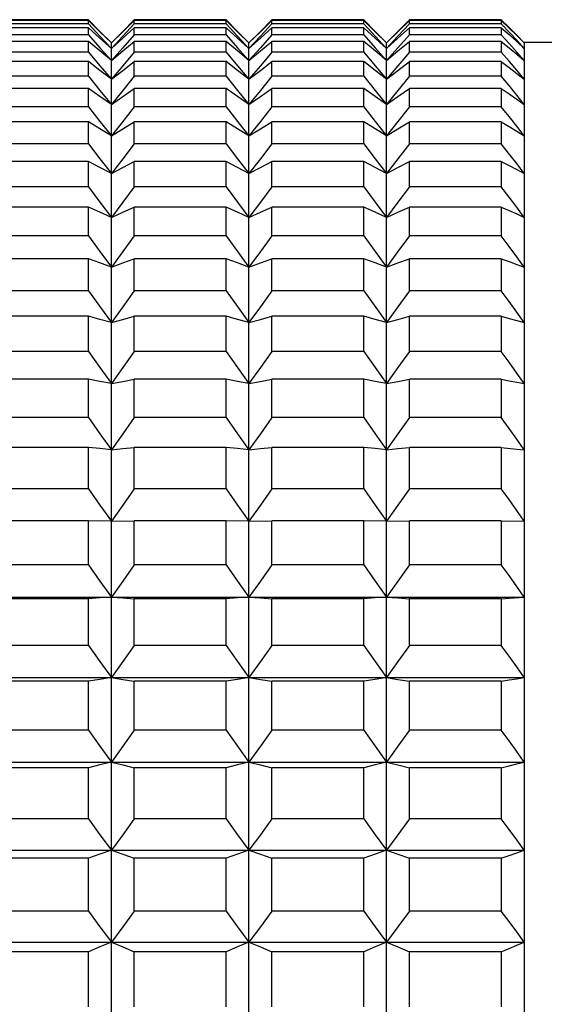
# Model space of a CAD drawing. Header units: millimetres. Extents: x -360 to -91, y -544 to -437.
# Tile 34 of 40: x -198 to -189, y -482 to -465. Entities that reach past the tile are written whole.
import ezdxf

# ---------------------------------------------------------------- set-up
doc = ezdxf.new("R2010")
doc.units = ezdxf.units.MM
doc.header["$LTSCALE"] = 16.335
doc.layers.get('0').update_dxf_attribs({"linetype": 'CONTINUOUS'})

msp = doc.modelspace()

# ---------------------------------------------------------------- linework, layer by layer
at = {"color": 7, "linetype": 'Continuous'}
for p, q in [((-196.629, -464.589), (-198.229, -464.589)), ((-196.629, -464.589), (-196.428, -464.792)), ((-195.829, -464.589), (-196.031, -464.792)), ((-194.229, -464.589), (-195.829, -464.589)), ((-194.229, -464.589), (-194.028, -464.792)), ((-193.429, -464.589), (-193.631, -464.792)), ((-191.829, -464.589), (-193.429, -464.589)), ((-191.829, -464.589), (-191.628, -464.792)), ((-191.029, -464.589), (-191.231, -464.792)), ((-189.429, -464.589), (-191.029, -464.589)), ((-189.295, -464.725), (-189.429, -464.589)), ((-196.629, -464.605), (-198.229, -464.605)), ((-196.629, -464.661), (-198.229, -464.661)), ((-196.629, -464.728), (-198.229, -464.728)), ((-196.629, -464.661), (-196.629, -464.605)), ((-196.428, -464.801), (-196.629, -464.605)), ((-196.629, -464.661), (-196.428, -464.877)), ((-196.629, -464.85), (-196.629, -464.728)), ((-196.428, -464.91), (-196.629, -464.728)), ((-196.031, -464.801), (-195.829, -464.605)), ((-195.829, -464.661), (-196.031, -464.877)), ((-196.031, -464.91), (-195.829, -464.728)), ((-195.829, -464.661), (-195.829, -464.605)), ((-194.229, -464.605), (-195.829, -464.605)), ((-194.229, -464.661), (-195.829, -464.661)), ((-195.829, -464.85), (-195.829, -464.728)), ((-194.229, -464.728), (-195.829, -464.728)), ((-194.229, -464.661), (-194.229, -464.605)), ((-194.028, -464.801), (-194.229, -464.605)), ((-194.229, -464.661), (-194.028, -464.877)), ((-194.229, -464.85), (-194.229, -464.728)), ((-194.028, -464.91), (-194.229, -464.728)), ((-193.631, -464.801), (-193.429, -464.605)), ((-193.429, -464.661), (-193.631, -464.877)), ((-193.631, -464.91), (-193.429, -464.728)), ((-193.429, -464.661), (-193.429, -464.605)), ((-191.829, -464.605), (-193.429, -464.605)), ((-191.829, -464.661), (-193.429, -464.661)), ((-193.429, -464.85), (-193.429, -464.728)), ((-191.829, -464.728), (-193.429, -464.728)), ((-191.829, -464.661), (-191.829, -464.605)), ((-191.628, -464.801), (-191.829, -464.605)), ((-191.829, -464.661), (-191.628, -464.877)), ((-191.829, -464.85), (-191.829, -464.728)), ((-191.628, -464.91), (-191.829, -464.728)), ((-191.231, -464.801), (-191.029, -464.605)), ((-191.029, -464.661), (-191.231, -464.877)), ((-191.231, -464.91), (-191.029, -464.728)), ((-191.029, -464.661), (-191.029, -464.605)), ((-189.429, -464.605), (-191.029, -464.605)), ((-189.429, -464.661), (-191.029, -464.661)), ((-191.029, -464.85), (-191.029, -464.728)), ((-189.429, -464.728), (-191.029, -464.728)), ((-189.429, -464.605), (-189.429, -464.661)), ((-189.429, -464.605), (-189.295, -464.736)), ((-189.277, -464.824), (-189.429, -464.661)), ((-189.429, -464.728), (-189.429, -464.85)), ((-189.429, -464.728), (-189.295, -464.849)), ((-196.629, -464.85), (-198.229, -464.85)), ((-196.629, -464.85), (-196.428, -465.077)), ((-196.428, -464.792), (-196.229, -464.994)), ((-196.229, -464.994), (-196.428, -464.801)), ((-196.428, -464.877), (-196.229, -465.09)), ((-196.229, -465.09), (-196.428, -464.91)), ((-196.031, -464.792), (-196.229, -464.994)), ((-196.229, -464.994), (-196.031, -464.801)), ((-196.031, -464.877), (-196.229, -465.09)), ((-196.229, -465.09), (-196.031, -464.91)), ((-195.829, -464.85), (-196.031, -465.077)), ((-194.229, -464.85), (-195.829, -464.85)), ((-194.229, -464.85), (-194.028, -465.077)), ((-194.028, -464.792), (-193.829, -464.994)), ((-193.829, -464.994), (-194.028, -464.801)), ((-194.028, -464.877), (-193.829, -465.09)), ((-193.829, -465.09), (-194.028, -464.91)), ((-193.631, -464.792), (-193.829, -464.994)), ((-193.829, -464.994), (-193.631, -464.801)), ((-193.631, -464.877), (-193.829, -465.09)), ((-193.829, -465.09), (-193.631, -464.91)), ((-193.429, -464.85), (-193.631, -465.077)), ((-191.829, -464.85), (-193.429, -464.85)), ((-191.829, -464.85), (-191.628, -465.077)), ((-191.628, -464.792), (-191.429, -464.994)), ((-191.429, -464.994), (-191.628, -464.801)), ((-191.628, -464.877), (-191.429, -465.09)), ((-191.429, -465.09), (-191.628, -464.91)), ((-191.231, -464.792), (-191.429, -464.994)), ((-191.429, -464.994), (-191.231, -464.801)), ((-191.231, -464.877), (-191.429, -465.09)), ((-191.429, -465.09), (-191.231, -464.91)), ((-191.029, -464.85), (-191.231, -465.077)), ((-189.429, -464.85), (-191.029, -464.85)), ((-189.295, -465.001), (-189.429, -464.85)), ((-189.295, -464.849), (-189.161, -464.97)), ((-196.629, -464.966), (-198.229, -464.966)), ((-196.629, -465.155), (-196.629, -464.966)), ((-196.428, -465.134), (-196.629, -464.966)), ((-196.428, -465.077), (-196.229, -465.301)), ((-196.229, -523.388), (-196.229, -464.994)), ((-196.031, -465.077), (-196.229, -465.301)), ((-196.031, -465.134), (-195.829, -464.966)), ((-195.829, -465.155), (-195.829, -464.966)), ((-194.229, -464.966), (-195.829, -464.966)), ((-194.229, -465.155), (-194.229, -464.966)), ((-194.028, -465.134), (-194.229, -464.966)), ((-194.028, -465.077), (-193.829, -465.301)), ((-193.829, -523.388), (-193.829, -464.994)), ((-193.631, -465.077), (-193.829, -465.301)), ((-193.631, -465.134), (-193.429, -464.966)), ((-193.429, -465.155), (-193.429, -464.966)), ((-191.829, -464.966), (-193.429, -464.966)), ((-191.829, -465.155), (-191.829, -464.966)), ((-191.628, -465.134), (-191.829, -464.966)), ((-191.628, -465.077), (-191.429, -465.301)), ((-191.429, -523.388), (-191.429, -464.994)), ((-191.231, -465.077), (-191.429, -465.301)), ((-191.231, -465.134), (-191.029, -464.966)), ((-191.029, -465.155), (-191.029, -464.966)), ((-189.429, -464.966), (-191.029, -464.966)), ((-189.429, -464.966), (-189.429, -465.155)), ((-189.161, -464.97), (-189.029, -465.09)), ((-186.228, -464.988), (-189.029, -464.988)), ((-189.029, -464.994), (-189.029, -523.388)), ((-196.629, -465.155), (-198.229, -465.155)), ((-196.629, -465.155), (-196.428, -465.391)), ((-196.229, -465.301), (-196.428, -465.134)), ((-196.229, -465.301), (-196.031, -465.134)), ((-195.829, -465.155), (-196.031, -465.391)), ((-194.229, -465.155), (-195.829, -465.155)), ((-194.229, -465.155), (-194.028, -465.391)), ((-193.829, -465.301), (-194.028, -465.134)), ((-193.829, -465.301), (-193.631, -465.134)), ((-193.429, -465.155), (-193.631, -465.391)), ((-191.829, -465.155), (-193.429, -465.155)), ((-191.829, -465.155), (-191.628, -465.391)), ((-191.429, -465.301), (-191.628, -465.134)), ((-191.429, -465.301), (-191.231, -465.134)), ((-191.029, -465.155), (-191.231, -465.391)), ((-189.429, -465.155), (-191.029, -465.155)), ((-189.295, -465.313), (-189.429, -465.155)), ((-189.161, -465.19), (-189.029, -465.301)), ((-196.629, -465.32), (-198.229, -465.32)), ((-196.629, -465.574), (-196.629, -465.32)), ((-196.428, -465.391), (-196.229, -465.626)), ((-196.031, -465.391), (-196.229, -465.626)), ((-195.829, -465.574), (-195.829, -465.32)), ((-194.229, -465.32), (-195.829, -465.32)), ((-194.229, -465.574), (-194.229, -465.32)), ((-194.028, -465.391), (-193.829, -465.626)), ((-193.631, -465.391), (-193.829, -465.626)), ((-193.429, -465.574), (-193.429, -465.32)), ((-191.829, -465.32), (-193.429, -465.32)), ((-191.829, -465.574), (-191.829, -465.32)), ((-191.628, -465.391), (-191.429, -465.626)), ((-191.231, -465.391), (-191.429, -465.626)), ((-191.029, -465.574), (-191.029, -465.32)), ((-189.429, -465.32), (-191.029, -465.32)), ((-189.429, -465.32), (-189.429, -465.574)), ((-196.629, -465.574), (-198.229, -465.574)), ((-196.629, -465.574), (-196.428, -465.82)), ((-195.829, -465.574), (-196.031, -465.82)), ((-194.229, -465.574), (-195.829, -465.574)), ((-194.229, -465.574), (-194.028, -465.82)), ((-193.429, -465.574), (-193.631, -465.82)), ((-191.829, -465.574), (-193.429, -465.574)), ((-191.829, -465.574), (-191.628, -465.82)), ((-191.029, -465.574), (-191.231, -465.82)), ((-189.429, -465.574), (-191.029, -465.574)), ((-189.295, -465.738), (-189.429, -465.574)), ((-196.629, -465.788), (-198.229, -465.788)), ((-196.629, -466.106), (-196.629, -465.788)), ((-195.829, -466.106), (-195.829, -465.788)), ((-194.229, -465.788), (-195.829, -465.788)), ((-194.229, -466.106), (-194.229, -465.788)), ((-193.429, -466.106), (-193.429, -465.788)), ((-191.829, -465.788), (-193.429, -465.788)), ((-191.829, -466.106), (-191.829, -465.788)), ((-191.029, -466.106), (-191.029, -465.788)), ((-189.429, -465.788), (-191.029, -465.788)), ((-189.429, -465.788), (-189.429, -466.106)), ((-196.428, -465.82), (-196.229, -466.064)), ((-196.031, -465.82), (-196.229, -466.064)), ((-194.028, -465.82), (-193.829, -466.064)), ((-193.631, -465.82), (-193.829, -466.064)), ((-191.628, -465.82), (-191.429, -466.064)), ((-191.231, -465.82), (-191.429, -466.064)), ((-196.629, -466.106), (-198.229, -466.106)), ((-196.629, -466.106), (-196.428, -466.36)), ((-195.829, -466.106), (-196.031, -466.36)), ((-194.229, -466.106), (-195.829, -466.106)), ((-194.229, -466.106), (-194.028, -466.36)), ((-193.429, -466.106), (-193.631, -466.36)), ((-191.829, -466.106), (-193.429, -466.106)), ((-191.829, -466.106), (-191.628, -466.36)), ((-191.029, -466.106), (-191.231, -466.36)), ((-189.429, -466.106), (-191.029, -466.106)), ((-189.295, -466.276), (-189.429, -466.106)), ((-196.629, -466.368), (-198.229, -466.368)), ((-196.629, -466.749), (-196.629, -466.368)), ((-196.428, -466.36), (-196.229, -466.612)), ((-196.031, -466.36), (-196.229, -466.612)), ((-195.829, -466.749), (-195.829, -466.368)), ((-194.229, -466.368), (-195.829, -466.368)), ((-194.229, -466.749), (-194.229, -466.368)), ((-194.028, -466.36), (-193.829, -466.612)), ((-193.631, -466.36), (-193.829, -466.612)), ((-193.429, -466.749), (-193.429, -466.368)), ((-191.829, -466.368), (-193.429, -466.368)), ((-191.829, -466.749), (-191.829, -466.368)), ((-191.628, -466.36), (-191.429, -466.612)), ((-191.231, -466.36), (-191.429, -466.612)), ((-191.029, -466.749), (-191.029, -466.368)), ((-189.429, -466.368), (-191.029, -466.368)), ((-189.429, -466.368), (-189.429, -466.749)), ((-196.629, -466.749), (-198.229, -466.749)), ((-196.629, -466.749), (-196.428, -467.011)), ((-195.829, -466.749), (-196.031, -467.011)), ((-194.229, -466.749), (-195.829, -466.749)), ((-194.229, -466.749), (-194.028, -467.011)), ((-193.429, -466.749), (-193.631, -467.011)), ((-191.829, -466.749), (-193.429, -466.749)), ((-191.829, -466.749), (-191.628, -467.011)), ((-191.029, -466.749), (-191.231, -467.011)), ((-189.429, -466.749), (-191.029, -466.749)), ((-189.28, -466.943), (-189.429, -466.749)), ((-196.629, -467.057), (-198.229, -467.057)), ((-196.629, -467.501), (-196.629, -467.057)), ((-196.428, -467.011), (-196.229, -467.27)), ((-196.031, -467.011), (-196.229, -467.27)), ((-195.829, -467.501), (-195.829, -467.057)), ((-194.229, -467.057), (-195.829, -467.057)), ((-194.229, -467.501), (-194.229, -467.057)), ((-194.028, -467.011), (-193.829, -467.27)), ((-193.631, -467.011), (-193.829, -467.27)), ((-193.429, -467.501), (-193.429, -467.057)), ((-191.829, -467.057), (-193.429, -467.057)), ((-191.829, -467.501), (-191.829, -467.057)), ((-191.628, -467.011), (-191.429, -467.27)), ((-191.231, -467.011), (-191.429, -467.27)), ((-191.029, -467.501), (-191.029, -467.057)), ((-189.429, -467.057), (-191.029, -467.057)), ((-189.429, -467.057), (-189.429, -467.501)), ((-196.629, -467.501), (-198.229, -467.501)), ((-196.629, -467.501), (-196.428, -467.768)), ((-195.829, -467.501), (-196.031, -467.768)), ((-194.229, -467.501), (-195.829, -467.501)), ((-194.229, -467.501), (-194.028, -467.768)), ((-193.429, -467.501), (-193.631, -467.768)), ((-191.829, -467.501), (-193.429, -467.501)), ((-191.829, -467.501), (-191.628, -467.768)), ((-191.029, -467.501), (-191.231, -467.768)), ((-189.429, -467.501), (-191.029, -467.501)), ((-196.428, -467.768), (-196.229, -468.033)), ((-196.031, -467.768), (-196.229, -468.033)), ((-194.028, -467.768), (-193.829, -468.033)), ((-193.631, -467.768), (-193.829, -468.033)), ((-191.628, -467.768), (-191.429, -468.033)), ((-191.231, -467.768), (-191.429, -468.033)), ((-196.629, -467.854), (-198.229, -467.854)), ((-196.629, -468.357), (-196.629, -467.854)), ((-195.829, -468.357), (-195.829, -467.854)), ((-194.229, -467.854), (-195.829, -467.854)), ((-194.229, -468.357), (-194.229, -467.854)), ((-193.429, -468.357), (-193.429, -467.854)), ((-191.829, -467.854), (-193.429, -467.854)), ((-191.829, -468.357), (-191.829, -467.854)), ((-191.029, -468.357), (-191.029, -467.854)), ((-189.429, -467.854), (-191.029, -467.854)), ((-189.429, -467.854), (-189.429, -468.357)), ((-189.029, -468.033), (-189.161, -467.857)), ((-196.629, -468.357), (-198.229, -468.357)), ((-196.629, -468.357), (-196.428, -468.63)), ((-195.829, -468.357), (-196.031, -468.63)), ((-194.229, -468.357), (-195.829, -468.357)), ((-194.229, -468.357), (-194.028, -468.63)), ((-193.429, -468.357), (-193.631, -468.63)), ((-191.829, -468.357), (-193.429, -468.357)), ((-191.829, -468.357), (-191.628, -468.63)), ((-191.029, -468.357), (-191.231, -468.63)), ((-189.429, -468.357), (-191.029, -468.357)), ((-196.428, -468.63), (-196.229, -468.9)), ((-196.031, -468.63), (-196.229, -468.9)), ((-194.028, -468.63), (-193.829, -468.9)), ((-193.631, -468.63), (-193.829, -468.9)), ((-191.628, -468.63), (-191.429, -468.9)), ((-191.231, -468.63), (-191.429, -468.9)), ((-196.629, -468.755), (-198.229, -468.755)), ((-196.629, -469.316), (-196.629, -468.755)), ((-195.829, -469.316), (-195.829, -468.755)), ((-194.229, -468.755), (-195.829, -468.755)), ((-194.229, -469.316), (-194.229, -468.755)), ((-193.429, -469.316), (-193.429, -468.755)), ((-191.829, -468.755), (-193.429, -468.755)), ((-191.829, -469.316), (-191.829, -468.755)), ((-191.029, -469.316), (-191.029, -468.755)), ((-189.429, -468.755), (-191.029, -468.755)), ((-189.429, -468.755), (-189.429, -469.316)), ((-189.029, -468.9), (-189.161, -468.72)), ((-196.629, -469.316), (-198.229, -469.316)), ((-196.629, -469.316), (-196.42, -469.604)), ((-195.829, -469.316), (-196.031, -469.592)), ((-194.229, -469.316), (-195.829, -469.316)), ((-194.229, -469.316), (-194.02, -469.604)), ((-193.429, -469.316), (-193.631, -469.592)), ((-191.829, -469.316), (-193.429, -469.316)), ((-191.829, -469.316), (-191.62, -469.604)), ((-191.029, -469.316), (-191.231, -469.592)), ((-189.429, -469.316), (-191.029, -469.316)), ((-196.42, -469.604), (-196.229, -469.867)), ((-196.031, -469.592), (-196.229, -469.867)), ((-194.02, -469.604), (-193.829, -469.867)), ((-193.631, -469.592), (-193.829, -469.867)), ((-191.62, -469.604), (-191.429, -469.867)), ((-191.231, -469.592), (-191.429, -469.867)), ((-189.029, -469.867), (-189.161, -469.684)), ((-196.629, -469.756), (-198.229, -469.756)), ((-196.629, -470.373), (-196.629, -469.756)), ((-195.829, -470.373), (-195.829, -469.756)), ((-194.229, -469.756), (-195.829, -469.756)), ((-194.229, -470.373), (-194.229, -469.756)), ((-193.429, -470.373), (-193.429, -469.756)), ((-191.829, -469.756), (-193.429, -469.756)), ((-191.829, -470.373), (-191.829, -469.756)), ((-191.029, -470.373), (-191.029, -469.756)), ((-189.429, -469.756), (-191.029, -469.756)), ((-189.429, -469.756), (-189.429, -470.373)), ((-196.629, -470.373), (-198.229, -470.373)), ((-196.629, -470.373), (-196.428, -470.652)), ((-195.829, -470.373), (-196.031, -470.652)), ((-194.229, -470.373), (-195.829, -470.373)), ((-194.229, -470.373), (-194.028, -470.652)), ((-193.429, -470.373), (-193.631, -470.652)), ((-191.829, -470.373), (-193.429, -470.373)), ((-191.829, -470.373), (-191.628, -470.652)), ((-191.029, -470.373), (-191.231, -470.652)), ((-189.429, -470.373), (-191.029, -470.373)), ((-196.428, -470.652), (-196.229, -470.929)), ((-196.031, -470.652), (-196.229, -470.929)), ((-194.028, -470.652), (-193.829, -470.929)), ((-193.631, -470.652), (-193.829, -470.929)), ((-191.628, -470.652), (-191.429, -470.929)), ((-191.231, -470.652), (-191.429, -470.929)), ((-196.629, -470.853), (-198.229, -470.853)), ((-196.629, -471.523), (-196.629, -470.853)), ((-195.829, -471.523), (-195.829, -470.853)), ((-194.229, -470.853), (-195.829, -470.853)), ((-194.229, -471.523), (-194.229, -470.853)), ((-193.429, -471.523), (-193.429, -470.853)), ((-191.829, -470.853), (-193.429, -470.853)), ((-191.829, -471.523), (-191.829, -470.853)), ((-191.029, -471.523), (-191.029, -470.853)), ((-189.429, -470.853), (-191.029, -470.853)), ((-189.429, -470.853), (-189.429, -471.523)), ((-196.629, -471.523), (-198.229, -471.523)), ((-194.229, -471.523), (-195.829, -471.523)), ((-191.829, -471.523), (-193.429, -471.523)), ((-189.429, -471.523), (-191.029, -471.523)), ((-196.629, -472.043), (-198.229, -472.043)), ((-196.629, -472.763), (-196.629, -472.043)), ((-195.829, -472.763), (-195.829, -472.043)), ((-194.229, -472.043), (-195.829, -472.043)), ((-194.229, -472.763), (-194.229, -472.043)), ((-193.429, -472.763), (-193.429, -472.043)), ((-191.829, -472.043), (-193.429, -472.043)), ((-191.829, -472.763), (-191.829, -472.043)), ((-191.029, -472.763), (-191.029, -472.043)), ((-189.429, -472.043), (-191.029, -472.043)), ((-189.429, -472.043), (-189.429, -472.763)), ((-196.629, -472.763), (-198.229, -472.763)), ((-194.229, -472.763), (-195.829, -472.763)), ((-191.829, -472.763), (-193.429, -472.763)), ((-189.429, -472.763), (-191.029, -472.763)), ((-196.629, -473.319), (-198.229, -473.319)), ((-196.629, -474.088), (-196.629, -473.319)), ((-196.229, -473.325), (-196.629, -473.319)), ((-196.229, -473.325), (-195.829, -473.319)), ((-195.829, -474.088), (-195.829, -473.319)), ((-194.229, -473.319), (-195.829, -473.319)), ((-194.229, -474.088), (-194.229, -473.319)), ((-193.829, -473.325), (-194.229, -473.319)), ((-193.829, -473.325), (-193.429, -473.319)), ((-193.429, -474.088), (-193.429, -473.319)), ((-191.829, -473.319), (-193.429, -473.319)), ((-191.829, -474.088), (-191.829, -473.319)), ((-191.429, -473.325), (-191.829, -473.319)), ((-191.429, -473.325), (-191.029, -473.319)), ((-191.029, -474.088), (-191.029, -473.319)), ((-189.429, -473.319), (-191.029, -473.319)), ((-189.429, -473.319), (-189.429, -474.088)), ((-189.429, -473.319), (-189.029, -473.325)), ((-196.629, -474.088), (-198.229, -474.088)), ((-194.229, -474.088), (-195.829, -474.088)), ((-191.829, -474.088), (-193.429, -474.088)), ((-189.429, -474.088), (-191.029, -474.088)), ((-205.829, -474.649), (-189.029, -474.649)), ((-196.629, -474.679), (-198.229, -474.679)), ((-196.629, -475.492), (-196.629, -474.679)), ((-195.829, -475.492), (-195.829, -474.679)), ((-194.229, -474.679), (-195.829, -474.679)), ((-194.229, -475.492), (-194.229, -474.679)), ((-193.429, -475.492), (-193.429, -474.679)), ((-191.829, -474.679), (-193.429, -474.679)), ((-191.829, -475.492), (-191.829, -474.679)), ((-191.029, -475.492), (-191.029, -474.679)), ((-189.429, -474.679), (-191.029, -474.679)), ((-189.429, -474.679), (-189.429, -475.492)), ((-196.629, -475.492), (-198.229, -475.492)), ((-194.229, -475.492), (-195.829, -475.492)), ((-191.829, -475.492), (-193.429, -475.492)), ((-189.429, -475.492), (-191.029, -475.492)), ((-205.829, -476.05), (-189.029, -476.05)), ((-196.629, -476.115), (-198.229, -476.115)), ((-196.629, -476.97), (-196.629, -476.115)), ((-195.829, -476.97), (-195.829, -476.115)), ((-194.229, -476.115), (-195.829, -476.115)), ((-194.229, -476.97), (-194.229, -476.115)), ((-193.429, -476.97), (-193.429, -476.115)), ((-191.829, -476.115), (-193.429, -476.115)), ((-191.829, -476.97), (-191.829, -476.115)), ((-191.029, -476.97), (-191.029, -476.115)), ((-189.429, -476.115), (-191.029, -476.115)), ((-189.429, -476.115), (-189.429, -476.97)), ((-196.629, -476.97), (-198.229, -476.97)), ((-194.229, -476.97), (-195.829, -476.97)), ((-191.829, -476.97), (-193.429, -476.97)), ((-189.429, -476.97), (-191.029, -476.97)), ((-205.829, -477.523), (-189.029, -477.523)), ((-196.629, -477.623), (-198.229, -477.623)), ((-196.629, -478.516), (-196.629, -477.623)), ((-195.829, -478.516), (-195.829, -477.623)), ((-194.229, -477.623), (-195.829, -477.623)), ((-194.229, -478.516), (-194.229, -477.623)), ((-193.429, -478.516), (-193.429, -477.623)), ((-191.829, -477.623), (-193.429, -477.623)), ((-191.829, -478.516), (-191.829, -477.623)), ((-191.029, -478.516), (-191.029, -477.623)), ((-189.429, -477.623), (-191.029, -477.623)), ((-189.429, -477.623), (-189.429, -478.516)), ((-196.629, -478.516), (-198.229, -478.516)), ((-194.229, -478.516), (-195.829, -478.516)), ((-191.829, -478.516), (-193.429, -478.516)), ((-189.429, -478.516), (-191.029, -478.516)), ((-205.829, -479.062), (-189.029, -479.062)), ((-196.629, -479.196), (-198.229, -479.196)), ((-196.629, -480.124), (-196.629, -479.196)), ((-195.829, -480.124), (-195.829, -479.196)), ((-194.229, -479.196), (-195.829, -479.196)), ((-194.229, -480.124), (-194.229, -479.196)), ((-193.429, -480.124), (-193.429, -479.196)), ((-191.829, -479.196), (-193.429, -479.196)), ((-191.829, -480.124), (-191.829, -479.196)), ((-191.029, -480.124), (-191.029, -479.196)), ((-189.429, -479.196), (-191.029, -479.196)), ((-189.429, -479.196), (-189.429, -480.124)), ((-196.629, -480.124), (-198.229, -480.124)), ((-194.229, -480.124), (-195.829, -480.124)), ((-191.829, -480.124), (-193.429, -480.124)), ((-189.429, -480.124), (-191.029, -480.124)), ((-205.829, -480.66), (-189.029, -480.66)), ((-196.629, -480.828), (-198.229, -480.828)), ((-196.629, -481.787), (-196.629, -480.828)), ((-195.829, -481.787), (-195.829, -480.828)), ((-194.229, -480.828), (-195.829, -480.828)), ((-194.229, -481.787), (-194.229, -480.828)), ((-193.429, -481.787), (-193.429, -480.828)), ((-191.829, -480.828), (-193.429, -480.828)), ((-191.829, -481.787), (-191.829, -480.828)), ((-191.029, -481.787), (-191.029, -480.828)), ((-189.429, -480.828), (-191.029, -480.828)), ((-189.429, -480.828), (-189.429, -481.787))]:
    msp.add_line(p, q, dxfattribs=at)
for points in [[(-189.029, -464.994), (-189.161, -464.86), (-189.295, -464.725)], [(-189.295, -464.736), (-189.161, -464.865), (-189.029, -464.994)], [(-189.029, -465.09), (-189.161, -464.948), (-189.277, -464.824)], [(-189.429, -464.966), (-189.295, -465.078), (-189.161, -465.19)], [(-189.029, -465.301), (-189.161, -465.152), (-189.295, -465.001)], [(-196.229, -465.626), (-196.428, -465.474), (-196.629, -465.32)], [(-196.229, -465.626), (-196.031, -465.474), (-195.829, -465.32)], [(-193.829, -465.626), (-194.028, -465.474), (-194.229, -465.32)], [(-193.829, -465.626), (-193.631, -465.474), (-193.429, -465.32)], [(-191.429, -465.626), (-191.628, -465.474), (-191.829, -465.32)], [(-191.429, -465.626), (-191.231, -465.474), (-191.029, -465.32)], [(-189.429, -465.32), (-189.295, -465.423), (-189.161, -465.525), (-189.029, -465.626)], [(-189.029, -465.626), (-189.161, -465.47), (-189.295, -465.313)], [(-196.229, -466.064), (-196.428, -465.926), (-196.629, -465.788)], [(-196.229, -466.064), (-196.031, -465.926), (-195.829, -465.788)], [(-193.829, -466.064), (-194.028, -465.926), (-194.229, -465.788)], [(-193.829, -466.064), (-193.631, -465.926), (-193.429, -465.788)], [(-191.429, -466.064), (-191.628, -465.926), (-191.829, -465.788)], [(-191.429, -466.064), (-191.231, -465.926), (-191.029, -465.788)], [(-189.429, -465.788), (-189.295, -465.88), (-189.161, -465.972), (-189.029, -466.064)], [(-189.029, -466.064), (-189.161, -465.901), (-189.295, -465.738)], [(-189.029, -466.612), (-189.161, -466.444), (-189.295, -466.276)], [(-196.229, -466.612), (-196.428, -466.49), (-196.629, -466.368)], [(-196.229, -466.612), (-196.031, -466.49), (-195.829, -466.368)], [(-193.829, -466.612), (-194.028, -466.49), (-194.229, -466.368)], [(-193.829, -466.612), (-193.631, -466.49), (-193.429, -466.368)], [(-191.429, -466.612), (-191.628, -466.49), (-191.829, -466.368)], [(-191.429, -466.612), (-191.231, -466.49), (-191.029, -466.368)], [(-189.429, -466.368), (-189.295, -466.45), (-189.161, -466.531), (-189.029, -466.612)], [(-189.029, -467.27), (-189.161, -467.097), (-189.28, -466.943)], [(-196.229, -467.27), (-196.428, -467.164), (-196.629, -467.057)], [(-196.229, -467.27), (-196.031, -467.164), (-195.829, -467.057)], [(-193.829, -467.27), (-194.028, -467.164), (-194.229, -467.057)], [(-193.829, -467.27), (-193.631, -467.164), (-193.429, -467.057)], [(-191.429, -467.27), (-191.628, -467.164), (-191.829, -467.057)], [(-191.429, -467.27), (-191.231, -467.164), (-191.029, -467.057)], [(-189.429, -467.057), (-189.295, -467.128), (-189.161, -467.199), (-189.029, -467.27)], [(-189.161, -467.857), (-189.295, -467.679), (-189.429, -467.501)], [(-196.229, -468.033), (-196.428, -467.944), (-196.629, -467.854)], [(-196.229, -468.033), (-196.031, -467.944), (-195.829, -467.854)], [(-193.829, -468.033), (-194.028, -467.944), (-194.229, -467.854)], [(-193.829, -468.033), (-193.631, -467.944), (-193.429, -467.854)], [(-191.429, -468.033), (-191.628, -467.944), (-191.829, -467.854)], [(-191.429, -468.033), (-191.231, -467.944), (-191.029, -467.854)], [(-189.429, -467.854), (-189.295, -467.914), (-189.161, -467.974), (-189.029, -468.033)], [(-189.161, -468.72), (-189.295, -468.539), (-189.429, -468.357)], [(-196.229, -468.9), (-196.428, -468.828), (-196.629, -468.755)], [(-196.229, -468.9), (-196.031, -468.828), (-195.829, -468.755)], [(-193.829, -468.9), (-194.028, -468.828), (-194.229, -468.755)], [(-193.829, -468.9), (-193.631, -468.828), (-193.429, -468.755)], [(-191.429, -468.9), (-191.628, -468.828), (-191.829, -468.755)], [(-191.429, -468.9), (-191.231, -468.828), (-191.029, -468.755)], [(-189.429, -468.755), (-189.295, -468.803), (-189.161, -468.852), (-189.029, -468.9)], [(-189.161, -469.684), (-189.295, -469.5), (-189.429, -469.316)], [(-196.229, -469.867), (-196.428, -469.811), (-196.629, -469.756)], [(-196.229, -469.867), (-196.031, -469.811), (-195.829, -469.756)], [(-193.829, -469.867), (-194.028, -469.811), (-194.229, -469.756)], [(-193.829, -469.867), (-193.631, -469.811), (-193.429, -469.756)], [(-191.429, -469.867), (-191.628, -469.811), (-191.829, -469.756)], [(-191.429, -469.867), (-191.231, -469.811), (-191.029, -469.756)], [(-189.429, -469.756), (-189.295, -469.793), (-189.161, -469.83), (-189.029, -469.867)], [(-189.029, -470.929), (-189.161, -470.745), (-189.295, -470.559), (-189.429, -470.373)], [(-196.229, -470.929), (-196.428, -470.891), (-196.629, -470.853)], [(-196.229, -470.929), (-196.031, -470.891), (-195.829, -470.853)], [(-193.829, -470.929), (-194.028, -470.891), (-194.229, -470.853)], [(-193.829, -470.929), (-193.631, -470.891), (-193.429, -470.853)], [(-191.429, -470.929), (-191.628, -470.891), (-191.829, -470.853)], [(-191.429, -470.929), (-191.231, -470.891), (-191.029, -470.853)], [(-189.429, -470.853), (-189.295, -470.879), (-189.161, -470.904), (-189.029, -470.929)], [(-196.629, -471.523), (-196.428, -471.805), (-196.229, -472.084)], [(-195.829, -471.523), (-196.031, -471.805), (-196.229, -472.084)], [(-194.229, -471.523), (-194.028, -471.805), (-193.829, -472.084)], [(-193.429, -471.523), (-193.631, -471.805), (-193.829, -472.084)], [(-191.829, -471.523), (-191.628, -471.805), (-191.429, -472.084)], [(-191.029, -471.523), (-191.231, -471.805), (-191.429, -472.084)], [(-189.029, -472.084), (-189.161, -471.898), (-189.295, -471.711), (-189.429, -471.523)], [(-196.229, -472.084), (-196.428, -472.063), (-196.629, -472.043)], [(-196.229, -472.084), (-196.031, -472.063), (-195.829, -472.043)], [(-193.829, -472.084), (-194.028, -472.063), (-194.229, -472.043)], [(-193.829, -472.084), (-193.631, -472.063), (-193.429, -472.043)], [(-191.429, -472.084), (-191.628, -472.063), (-191.829, -472.043)], [(-191.429, -472.084), (-191.231, -472.063), (-191.029, -472.043)], [(-189.429, -472.043), (-189.161, -472.07), (-189.029, -472.084)], [(-196.629, -472.763), (-196.428, -473.046), (-196.229, -473.325)], [(-195.829, -472.763), (-196.031, -473.046), (-196.229, -473.325)], [(-194.229, -472.763), (-194.028, -473.046), (-193.829, -473.325)], [(-193.429, -472.763), (-193.631, -473.046), (-193.829, -473.325)], [(-191.829, -472.763), (-191.628, -473.046), (-191.429, -473.325)], [(-191.029, -472.763), (-191.231, -473.046), (-191.429, -473.325)], [(-189.029, -473.325), (-189.161, -473.139), (-189.295, -472.952), (-189.429, -472.763)], [(-196.629, -474.088), (-196.428, -474.37), (-196.229, -474.649)], [(-195.829, -474.088), (-196.031, -474.37), (-196.229, -474.649)], [(-194.229, -474.088), (-194.028, -474.37), (-193.829, -474.649)], [(-193.429, -474.088), (-193.631, -474.37), (-193.829, -474.649)], [(-191.829, -474.088), (-191.628, -474.37), (-191.429, -474.649)], [(-191.029, -474.088), (-191.231, -474.37), (-191.429, -474.649)], [(-189.029, -474.649), (-189.161, -474.463), (-189.295, -474.276), (-189.429, -474.088)], [(-196.229, -474.649), (-196.428, -474.664), (-196.629, -474.679)], [(-196.229, -474.649), (-196.031, -474.664), (-195.829, -474.679)], [(-193.829, -474.649), (-194.028, -474.664), (-194.229, -474.679)], [(-193.829, -474.649), (-193.631, -474.664), (-193.429, -474.679)], [(-191.429, -474.649), (-191.628, -474.664), (-191.829, -474.679)], [(-191.429, -474.649), (-191.231, -474.664), (-191.029, -474.679)], [(-189.429, -474.679), (-189.295, -474.669), (-189.029, -474.649)], [(-196.629, -475.492), (-196.428, -475.773), (-196.229, -476.05)], [(-195.829, -475.492), (-196.031, -475.773), (-196.229, -476.05)], [(-194.229, -475.492), (-194.028, -475.773), (-193.829, -476.05)], [(-193.429, -475.492), (-193.631, -475.773), (-193.829, -476.05)], [(-191.829, -475.492), (-191.628, -475.773), (-191.429, -476.05)], [(-191.029, -475.492), (-191.231, -475.773), (-191.429, -476.05)], [(-189.029, -476.05), (-189.161, -475.865), (-189.295, -475.679), (-189.429, -475.492)], [(-196.229, -476.05), (-196.428, -476.083), (-196.629, -476.115)], [(-196.229, -476.05), (-196.031, -476.083), (-195.829, -476.115)], [(-193.829, -476.05), (-194.028, -476.083), (-194.229, -476.115)], [(-193.829, -476.05), (-193.631, -476.083), (-193.429, -476.115)], [(-191.429, -476.05), (-191.628, -476.083), (-191.829, -476.115)], [(-191.429, -476.05), (-191.231, -476.083), (-191.029, -476.115)], [(-189.429, -476.115), (-189.295, -476.093), (-189.161, -476.072), (-189.029, -476.05)], [(-196.629, -476.97), (-196.428, -477.248), (-196.229, -477.523)], [(-195.829, -476.97), (-196.031, -477.248), (-196.229, -477.523)], [(-194.229, -476.97), (-194.028, -477.248), (-193.829, -477.523)], [(-193.429, -476.97), (-193.631, -477.248), (-193.829, -477.523)], [(-191.829, -476.97), (-191.628, -477.248), (-191.429, -477.523)], [(-191.029, -476.97), (-191.231, -477.248), (-191.429, -477.523)], [(-189.029, -477.523), (-189.161, -477.34), (-189.295, -477.155), (-189.429, -476.97)], [(-196.229, -477.523), (-196.428, -477.573), (-196.629, -477.623)], [(-196.229, -477.523), (-196.031, -477.573), (-195.829, -477.623)], [(-193.829, -477.523), (-194.028, -477.573), (-194.229, -477.623)], [(-193.829, -477.523), (-193.631, -477.573), (-193.429, -477.623)], [(-191.429, -477.523), (-191.628, -477.573), (-191.829, -477.623)], [(-191.429, -477.523), (-191.231, -477.573), (-191.029, -477.623)], [(-189.429, -477.623), (-189.295, -477.589), (-189.161, -477.556), (-189.029, -477.523)], [(-196.629, -478.516), (-196.428, -478.79), (-196.229, -479.062)], [(-195.829, -478.516), (-196.031, -478.79), (-196.229, -479.062)], [(-194.229, -478.516), (-194.028, -478.79), (-193.829, -479.062)], [(-193.429, -478.516), (-193.631, -478.79), (-193.829, -479.062)], [(-191.829, -478.516), (-191.628, -478.79), (-191.429, -479.062)], [(-191.029, -478.516), (-191.231, -478.79), (-191.429, -479.062)], [(-189.029, -479.062), (-189.161, -478.881), (-189.295, -478.699), (-189.429, -478.516)], [(-196.229, -479.062), (-196.428, -479.128), (-196.629, -479.196)], [(-196.229, -479.062), (-196.031, -479.128), (-195.829, -479.196)], [(-193.829, -479.062), (-194.028, -479.128), (-194.229, -479.196)], [(-193.829, -479.062), (-193.631, -479.128), (-193.429, -479.196)], [(-191.429, -479.062), (-191.628, -479.128), (-191.829, -479.196)], [(-191.429, -479.062), (-191.231, -479.128), (-191.029, -479.196)], [(-189.429, -479.196), (-189.295, -479.151), (-189.161, -479.106), (-189.029, -479.062)], [(-196.629, -480.124), (-196.428, -480.393), (-196.229, -480.66)], [(-195.829, -480.124), (-196.031, -480.393), (-196.229, -480.66)], [(-194.229, -480.124), (-194.028, -480.393), (-193.829, -480.66)], [(-193.429, -480.124), (-193.631, -480.393), (-193.829, -480.66)], [(-191.829, -480.124), (-191.628, -480.393), (-191.429, -480.66)], [(-191.029, -480.124), (-191.231, -480.393), (-191.429, -480.66)], [(-189.029, -480.66), (-189.161, -480.482), (-189.295, -480.303), (-189.429, -480.124)], [(-196.229, -480.66), (-196.428, -480.743), (-196.629, -480.828)], [(-196.229, -480.66), (-196.031, -480.743), (-195.829, -480.828)], [(-193.829, -480.66), (-194.028, -480.743), (-194.229, -480.828)], [(-193.829, -480.66), (-193.631, -480.743), (-193.429, -480.828)], [(-191.429, -480.66), (-191.628, -480.743), (-191.829, -480.828)], [(-191.429, -480.66), (-191.231, -480.743), (-191.029, -480.828)], [(-189.429, -480.828), (-189.295, -480.771), (-189.161, -480.715), (-189.029, -480.66)]]:
    msp.add_lwpolyline(points, dxfattribs=at)

doc.saveas('drawing.dxf')
